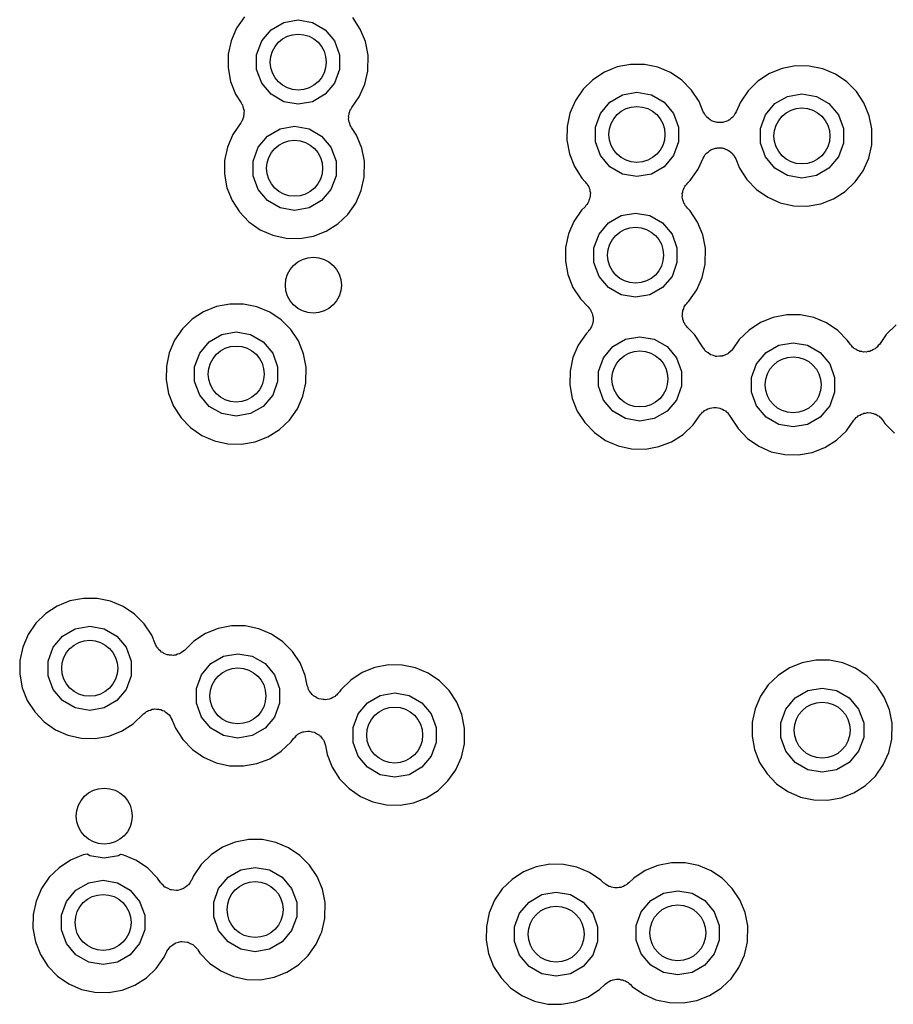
# Model space of a CAD drawing. Extents: x 83.8 to 170.2, y -169.8 to -83.8.
# Tile 14 of 23: x 126 to 132.2, y -112.8 to -105.7. Entities that reach past the tile are written whole.
import ezdxf

# ---------------------------------------------------------------- set-up
doc = ezdxf.new("R2010")
doc.units = 0
doc.header["$MEASUREMENT"] = 0
doc.layers.add('BLACK', color=7, linetype='CONTINUOUS')

msp = doc.modelspace()

# ---------------------------------------------------------------- linework, layer by layer
at = {"layer": 'Black'}
for p, q in [((127.613, -105.705), (127.557, -105.786)), ((127.804, -105.797), (127.895, -105.745)), ((127.895, -105.745), (127.998, -105.727)), ((127.998, -105.727), (128.101, -105.745)), ((128.101, -105.745), (128.191, -105.797)), ((128.441, -105.792), (128.387, -105.71)), ((127.557, -105.786), (127.519, -105.876)), ((127.737, -105.877), (127.804, -105.797)), ((128.191, -105.797), (128.258, -105.877)), ((128.479, -105.882), (128.441, -105.792)), ((127.519, -105.876), (127.498, -105.972)), ((127.701, -105.975), (127.737, -105.877)), ((128.258, -105.877), (128.294, -105.975)), ((128.497, -105.978), (128.479, -105.882)), ((127.498, -105.972), (127.497, -106.07)), ((127.701, -106.08), (127.701, -105.975)), ((128.294, -105.975), (128.294, -106.08)), ((128.496, -106.092), (128.497, -105.978)), ((127.497, -106.07), (127.515, -106.166)), ((127.737, -106.178), (127.701, -106.08)), ((128.294, -106.08), (128.258, -106.178)), ((128.474, -106.186), (128.496, -106.092)), ((130.185, -106.1), (130.103, -106.154)), ((130.276, -106.063), (130.185, -106.1)), ((130.373, -106.045), (130.276, -106.063)), ((130.471, -106.046), (130.373, -106.045)), ((130.567, -106.065), (130.471, -106.046)), ((130.657, -106.103), (130.567, -106.065)), ((131.455, -106.074), (131.364, -106.11)), ((131.551, -106.055), (131.455, -106.074)), ((131.649, -106.056), (131.551, -106.055)), ((131.745, -106.076), (131.649, -106.056)), ((131.836, -106.114), (131.745, -106.076)), ((127.515, -106.166), (127.551, -106.257)), ((130.103, -106.154), (130.033, -106.222)), ((130.739, -106.158), (130.657, -106.103)), ((130.808, -106.228), (130.739, -106.158)), ((131.282, -106.164), (131.212, -106.233)), ((131.364, -106.11), (131.282, -106.164)), ((131.917, -106.169), (131.836, -106.114)), ((131.986, -106.238), (131.917, -106.169)), ((127.804, -106.258), (127.737, -106.178)), ((128.258, -106.178), (128.191, -106.258)), ((128.434, -106.276), (128.474, -106.186)), ((130.033, -106.222), (129.978, -106.303)), ((130.862, -106.309), (130.808, -106.228)), ((131.212, -106.233), (131.157, -106.314)), ((132.04, -106.32), (131.986, -106.238)), ((127.551, -106.257), (127.591, -106.32)), ((127.895, -106.311), (127.804, -106.258)), ((127.998, -106.329), (127.895, -106.311)), ((128.101, -106.311), (127.998, -106.329)), ((128.191, -106.258), (128.101, -106.311)), ((128.38, -106.352), (128.434, -106.276)), ((129.978, -106.303), (129.939, -106.393)), ((130.225, -106.315), (130.315, -106.262)), ((130.315, -106.262), (130.418, -106.244)), ((130.418, -106.244), (130.521, -106.262)), ((130.521, -106.262), (130.612, -106.315)), ((130.892, -106.383), (130.862, -106.309)), ((131.403, -106.325), (131.494, -106.273)), ((131.494, -106.273), (131.597, -106.255)), ((131.597, -106.255), (131.7, -106.273)), ((131.7, -106.273), (131.79, -106.325)), ((127.591, -106.32), (127.594, -106.328)), ((127.594, -106.328), (127.599, -106.334)), ((127.599, -106.334), (127.603, -106.348)), ((127.603, -106.348), (127.608, -106.361)), ((127.608, -106.361), (127.609, -106.369)), ((127.609, -106.369), (127.611, -106.377)), ((127.611, -106.377), (127.61, -106.391)), ((128.362, -106.392), (128.367, -106.381)), ((128.367, -106.381), (128.37, -106.369)), ((128.37, -106.369), (128.376, -106.361)), ((128.376, -106.361), (128.38, -106.352)), ((130.157, -106.395), (130.225, -106.315)), ((130.612, -106.315), (130.679, -106.395)), ((130.901, -106.396), (130.892, -106.383)), ((131.126, -106.384), (131.118, -106.398)), ((131.157, -106.314), (131.126, -106.384)), ((131.336, -106.405), (131.403, -106.325)), ((131.79, -106.325), (131.858, -106.405)), ((132.078, -106.411), (132.04, -106.32)), ((127.593, -106.453), (127.589, -106.461)), ((127.597, -106.447), (127.593, -106.453)), ((127.602, -106.434), (127.597, -106.447)), ((127.607, -106.421), (127.602, -106.434)), ((127.608, -106.413), (127.607, -106.421)), ((127.61, -106.405), (127.608, -106.413)), ((127.61, -106.391), (127.61, -106.405)), ((128.358, -106.411), (128.361, -106.402)), ((128.359, -106.424), (128.358, -106.411)), ((128.358, -106.436), (128.359, -106.424)), ((128.36, -106.446), (128.358, -106.436)), ((128.361, -106.455), (128.36, -106.446)), ((128.361, -106.402), (128.362, -106.392)), ((129.939, -106.393), (129.919, -106.489)), ((130.122, -106.493), (130.157, -106.395)), ((130.679, -106.395), (130.715, -106.493)), ((130.908, -106.41), (130.901, -106.396)), ((130.912, -106.415), (130.908, -106.41)), ((130.916, -106.42), (130.912, -106.415)), ((130.928, -106.43), (130.916, -106.42)), ((130.94, -106.441), (130.928, -106.43)), ((130.946, -106.443), (130.94, -106.441)), ((130.951, -106.447), (130.946, -106.443)), ((130.966, -106.452), (130.951, -106.447)), ((130.981, -106.458), (130.966, -106.452)), ((131.052, -106.452), (131.037, -106.458)), ((131.067, -106.448), (131.052, -106.452)), ((131.072, -106.444), (131.067, -106.448)), ((131.078, -106.442), (131.072, -106.444)), ((131.089, -106.431), (131.078, -106.442)), ((131.102, -106.421), (131.089, -106.431)), ((131.106, -106.416), (131.102, -106.421)), ((131.11, -106.412), (131.106, -106.416)), ((131.118, -106.398), (131.11, -106.412)), ((131.3, -106.503), (131.336, -106.405)), ((131.858, -106.405), (131.893, -106.503)), ((132.097, -106.506), (132.078, -106.411)), ((127.589, -106.461), (127.531, -106.545)), ((127.778, -106.557), (127.869, -106.504)), ((127.869, -106.504), (127.972, -106.486)), ((127.972, -106.486), (128.075, -106.504)), ((128.075, -106.504), (128.165, -106.557)), ((128.366, -106.467), (128.361, -106.455)), ((128.369, -106.479), (128.366, -106.467)), ((128.374, -106.487), (128.369, -106.479)), ((128.378, -106.496), (128.374, -106.487)), ((128.415, -106.551), (128.378, -106.496)), ((129.919, -106.489), (129.918, -106.587)), ((130.122, -106.598), (130.122, -106.493)), ((130.715, -106.493), (130.715, -106.598)), ((130.987, -106.458), (130.981, -106.458)), ((130.993, -106.46), (130.987, -106.458)), ((131.009, -106.46), (130.993, -106.46)), ((131.025, -106.46), (131.009, -106.46)), ((131.031, -106.459), (131.025, -106.46)), ((131.037, -106.458), (131.031, -106.459)), ((131.3, -106.608), (131.3, -106.503)), ((131.893, -106.503), (131.893, -106.608)), ((132.095, -106.62), (132.097, -106.506)), ((127.531, -106.545), (127.493, -106.635)), ((127.711, -106.637), (127.778, -106.557)), ((128.165, -106.557), (128.232, -106.637)), ((128.453, -106.642), (128.415, -106.551)), ((129.918, -106.587), (129.935, -106.684)), ((127.493, -106.635), (127.472, -106.731)), ((127.675, -106.735), (127.711, -106.637)), ((128.232, -106.637), (128.268, -106.735)), ((128.472, -106.737), (128.453, -106.642)), ((130.157, -106.696), (130.122, -106.598)), ((130.715, -106.598), (130.679, -106.696)), ((130.928, -106.669), (130.939, -106.659)), ((130.939, -106.659), (130.945, -106.656)), ((130.945, -106.656), (130.95, -106.653)), ((130.95, -106.653), (130.966, -106.648)), ((130.966, -106.648), (130.98, -106.642)), ((130.98, -106.642), (130.987, -106.642)), ((130.987, -106.642), (130.993, -106.64)), ((130.993, -106.64), (131.009, -106.641)), ((131.009, -106.641), (131.025, -106.641)), ((131.025, -106.641), (131.031, -106.643)), ((131.031, -106.643), (131.037, -106.643)), ((131.037, -106.643), (131.051, -106.65)), ((131.051, -106.65), (131.066, -106.655)), ((131.066, -106.655), (131.071, -106.659)), ((131.071, -106.659), (131.077, -106.661)), ((131.077, -106.661), (131.088, -106.672)), ((131.336, -106.706), (131.3, -106.608)), ((131.893, -106.608), (131.858, -106.706)), ((132.074, -106.714), (132.095, -106.62)), ((127.472, -106.731), (127.471, -106.829)), ((127.675, -106.84), (127.675, -106.735)), ((128.268, -106.735), (128.268, -106.84)), ((129.935, -106.684), (129.971, -106.775)), ((130.225, -106.776), (130.157, -106.696)), ((130.679, -106.696), (130.612, -106.776)), ((130.855, -106.793), (130.89, -106.715)), ((130.89, -106.715), (130.899, -106.702)), ((130.899, -106.702), (130.906, -106.688)), ((130.906, -106.688), (130.911, -106.684)), ((130.911, -106.684), (130.915, -106.678)), ((130.915, -106.678), (130.928, -106.669)), ((131.088, -106.672), (131.101, -106.682)), ((131.101, -106.682), (131.104, -106.688)), ((131.104, -106.688), (131.109, -106.692)), ((131.109, -106.692), (131.116, -106.706)), ((131.116, -106.706), (131.124, -106.72)), ((131.124, -106.72), (131.15, -106.785)), ((131.403, -106.786), (131.336, -106.706)), ((131.858, -106.706), (131.79, -106.786)), ((132.034, -106.804), (132.074, -106.714)), ((128.47, -106.851), (128.472, -106.737)), ((129.971, -106.775), (130.025, -106.857)), ((130.315, -106.828), (130.225, -106.776)), ((130.612, -106.776), (130.521, -106.828)), ((130.799, -106.874), (130.855, -106.793)), ((131.15, -106.785), (131.203, -106.868)), ((131.494, -106.839), (131.403, -106.786)), ((131.79, -106.786), (131.7, -106.839)), ((131.977, -106.884), (132.034, -106.804)), ((127.471, -106.829), (127.489, -106.926)), ((127.711, -106.938), (127.675, -106.84)), ((128.268, -106.84), (128.232, -106.938)), ((128.448, -106.946), (128.47, -106.851)), ((130.025, -106.857), (130.049, -106.883)), ((130.418, -106.846), (130.315, -106.828)), ((130.521, -106.828), (130.418, -106.846)), ((130.781, -106.89), (130.799, -106.874)), ((131.203, -106.868), (131.271, -106.938)), ((131.597, -106.857), (131.494, -106.839)), ((131.7, -106.839), (131.597, -106.857)), ((127.489, -106.926), (127.525, -107.017)), ((127.778, -107.018), (127.711, -106.938)), ((128.232, -106.938), (128.165, -107.018)), ((128.409, -107.035), (128.448, -106.946)), ((130.049, -106.883), (130.055, -106.892)), ((130.055, -106.892), (130.063, -106.899)), ((130.063, -106.899), (130.067, -106.91)), ((130.067, -106.91), (130.074, -106.919)), ((130.074, -106.919), (130.076, -106.93)), ((130.076, -106.93), (130.081, -106.939)), ((130.081, -106.939), (130.082, -106.951)), ((130.746, -106.949), (130.751, -106.938)), ((130.751, -106.938), (130.755, -106.926)), ((130.755, -106.926), (130.761, -106.918)), ((130.761, -106.918), (130.765, -106.909)), ((130.765, -106.909), (130.774, -106.9)), ((130.774, -106.9), (130.781, -106.89)), ((131.271, -106.938), (131.352, -106.994)), ((131.906, -106.952), (131.977, -106.884)), ((127.525, -107.017), (127.578, -107.099)), ((130.075, -107.016), (130.072, -107.026)), ((130.08, -107.006), (130.075, -107.016)), ((130.081, -106.995), (130.08, -107.006)), ((130.084, -106.983), (130.081, -106.995)), ((130.082, -106.951), (130.085, -106.962)), ((130.085, -106.962), (130.083, -106.973)), ((130.083, -106.973), (130.084, -106.983)), ((130.742, -106.968), (130.745, -106.959)), ((130.743, -106.981), (130.742, -106.968)), ((130.742, -106.993), (130.743, -106.981)), ((130.744, -107.002), (130.742, -106.993)), ((130.745, -107.012), (130.744, -107.002)), ((130.745, -106.959), (130.746, -106.949)), ((130.75, -107.024), (130.745, -107.012)), ((131.352, -106.994), (131.442, -107.034)), ((131.732, -107.04), (131.823, -107.004)), ((131.823, -107.004), (131.906, -106.952)), ((127.869, -107.07), (127.778, -107.018)), ((127.972, -107.088), (127.869, -107.07)), ((128.075, -107.07), (127.972, -107.088)), ((128.165, -107.018), (128.075, -107.07)), ((128.352, -107.116), (128.409, -107.035)), ((130.023, -107.085), (129.967, -107.166)), ((130.047, -107.062), (130.023, -107.085)), ((130.053, -107.053), (130.047, -107.062)), ((130.061, -107.046), (130.053, -107.053)), ((130.066, -107.035), (130.061, -107.046)), ((130.072, -107.026), (130.066, -107.035)), ((130.753, -107.036), (130.75, -107.024)), ((130.759, -107.044), (130.753, -107.036)), ((130.763, -107.053), (130.759, -107.044)), ((130.771, -107.062), (130.763, -107.053)), ((130.778, -107.072), (130.771, -107.062)), ((130.797, -107.091), (130.778, -107.072)), ((131.442, -107.034), (131.537, -107.055)), ((131.537, -107.055), (131.635, -107.057)), ((131.635, -107.057), (131.732, -107.04)), ((127.578, -107.099), (127.646, -107.17)), ((128.281, -107.183), (128.352, -107.116)), ((130.214, -107.177), (130.305, -107.125)), ((130.305, -107.125), (130.408, -107.107)), ((130.408, -107.107), (130.511, -107.125)), ((130.511, -107.125), (130.601, -107.177)), ((130.851, -107.172), (130.797, -107.091)), ((127.646, -107.17), (127.727, -107.226)), ((127.727, -107.226), (127.816, -107.265)), ((128.198, -107.236), (128.281, -107.183)), ((129.967, -107.166), (129.929, -107.256)), ((130.147, -107.258), (130.214, -107.177)), ((130.601, -107.177), (130.669, -107.258)), ((130.889, -107.263), (130.851, -107.172)), ((127.816, -107.265), (127.912, -107.286)), ((127.912, -107.286), (128.01, -107.288)), ((128.01, -107.288), (128.107, -107.271)), ((128.107, -107.271), (128.198, -107.236)), ((129.929, -107.256), (129.908, -107.352)), ((130.111, -107.356), (130.147, -107.258)), ((130.669, -107.258), (130.704, -107.356)), ((130.908, -107.358), (130.889, -107.263)), ((129.908, -107.352), (129.907, -107.45)), ((130.111, -107.46), (130.111, -107.356)), ((130.704, -107.356), (130.704, -107.46)), ((130.906, -107.472), (130.908, -107.358)), ((129.907, -107.45), (129.925, -107.547)), ((130.147, -107.559), (130.111, -107.46)), ((130.704, -107.46), (130.669, -107.559)), ((130.884, -107.567), (130.906, -107.472)), ((129.925, -107.547), (129.961, -107.638)), ((130.214, -107.639), (130.147, -107.559)), ((130.669, -107.559), (130.601, -107.639)), ((130.845, -107.656), (130.884, -107.567)), ((129.961, -107.638), (130.014, -107.72)), ((130.305, -107.691), (130.214, -107.639)), ((130.601, -107.639), (130.511, -107.691)), ((130.014, -107.72), (130.07, -107.778)), ((130.408, -107.709), (130.305, -107.691)), ((130.511, -107.691), (130.408, -107.709)), ((130.788, -107.736), (130.845, -107.656)), ((127.413, -107.775), (127.322, -107.812)), ((127.509, -107.757), (127.413, -107.775)), ((127.607, -107.758), (127.509, -107.757)), ((127.703, -107.777), (127.607, -107.758)), ((127.794, -107.815), (127.703, -107.777)), ((130.07, -107.778), (130.076, -107.787)), ((130.076, -107.787), (130.083, -107.794)), ((130.746, -107.802), (130.752, -107.79)), ((130.752, -107.79), (130.755, -107.778)), ((130.755, -107.778), (130.761, -107.77)), ((130.761, -107.77), (130.765, -107.762)), ((130.765, -107.762), (130.774, -107.753)), ((130.774, -107.753), (130.781, -107.743)), ((130.781, -107.743), (130.788, -107.736)), ((127.322, -107.812), (127.24, -107.866)), ((127.875, -107.87), (127.794, -107.815)), ((130.083, -107.794), (130.088, -107.805)), ((130.088, -107.805), (130.094, -107.814)), ((130.094, -107.814), (130.097, -107.825)), ((130.097, -107.825), (130.101, -107.834)), ((130.101, -107.834), (130.102, -107.846)), ((130.102, -107.846), (130.105, -107.857)), ((130.105, -107.857), (130.104, -107.868)), ((130.742, -107.845), (130.743, -107.833)), ((130.745, -107.855), (130.742, -107.845)), ((130.743, -107.821), (130.745, -107.811)), ((130.743, -107.833), (130.743, -107.821)), ((130.745, -107.811), (130.746, -107.802)), ((130.745, -107.865), (130.745, -107.855)), ((131.392, -107.852), (131.301, -107.889)), ((131.488, -107.834), (131.392, -107.852)), ((131.586, -107.835), (131.488, -107.834)), ((131.682, -107.854), (131.586, -107.835)), ((131.773, -107.892), (131.682, -107.854)), ((127.24, -107.866), (127.17, -107.934)), ((127.944, -107.94), (127.875, -107.87)), ((130.086, -107.93), (130.081, -107.941)), ((130.093, -107.921), (130.086, -107.93)), ((130.096, -107.911), (130.093, -107.921)), ((130.1, -107.901), (130.096, -107.911)), ((130.102, -107.89), (130.1, -107.901)), ((130.105, -107.878), (130.102, -107.89)), ((130.104, -107.868), (130.105, -107.878)), ((130.75, -107.876), (130.745, -107.865)), ((130.754, -107.888), (130.75, -107.876)), ((130.759, -107.896), (130.754, -107.888)), ((130.763, -107.905), (130.759, -107.896)), ((130.772, -107.914), (130.763, -107.905)), ((130.779, -107.924), (130.772, -107.914)), ((130.829, -107.975), (130.779, -107.924)), ((131.301, -107.889), (131.219, -107.943)), ((131.854, -107.947), (131.773, -107.892)), ((132.269, -107.906), (132.199, -107.975)), ((127.17, -107.934), (127.115, -108.015)), ((127.361, -108.027), (127.452, -107.974)), ((127.452, -107.974), (127.555, -107.956)), ((127.555, -107.956), (127.658, -107.974)), ((127.658, -107.974), (127.748, -108.027)), ((127.999, -108.021), (127.944, -107.94)), ((130.054, -107.969), (129.999, -108.05)), ((130.067, -107.957), (130.054, -107.969)), ((130.073, -107.948), (130.067, -107.957)), ((130.081, -107.941), (130.073, -107.948)), ((130.336, -108.009), (130.439, -107.991)), ((130.439, -107.991), (130.542, -108.009)), ((130.884, -108.058), (130.829, -107.975)), ((131.219, -107.943), (131.149, -108.011)), ((131.923, -108.017), (131.854, -107.947)), ((132.199, -107.975), (132.151, -108.045)), ((127.115, -108.015), (127.076, -108.105)), ((127.294, -108.107), (127.361, -108.027)), ((127.748, -108.027), (127.816, -108.107)), ((128.036, -108.112), (127.999, -108.021)), ((129.999, -108.05), (129.96, -108.14)), ((130.179, -108.142), (130.246, -108.061)), ((130.246, -108.061), (130.336, -108.009)), ((130.542, -108.009), (130.633, -108.061)), ((130.633, -108.061), (130.7, -108.142)), ((130.885, -108.06), (130.884, -108.058)), ((130.895, -108.075), (130.885, -108.06)), ((131.149, -108.011), (131.104, -108.077)), ((131.34, -108.103), (131.431, -108.051)), ((131.431, -108.051), (131.534, -108.033)), ((131.534, -108.033), (131.637, -108.051)), ((131.637, -108.051), (131.727, -108.103)), ((131.941, -108.043), (131.923, -108.017)), ((131.95, -108.053), (131.941, -108.043)), ((131.958, -108.064), (131.95, -108.053)), ((131.965, -108.069), (131.958, -108.064)), ((131.971, -108.075), (131.965, -108.069)), ((132.127, -108.07), (132.121, -108.076)), ((132.134, -108.065), (132.127, -108.07)), ((132.142, -108.054), (132.134, -108.065)), ((132.151, -108.045), (132.142, -108.054)), ((127.076, -108.105), (127.056, -108.201)), ((127.258, -108.205), (127.294, -108.107)), ((127.816, -108.107), (127.851, -108.205)), ((128.055, -108.207), (128.036, -108.112)), ((129.96, -108.14), (129.94, -108.236)), ((130.143, -108.24), (130.179, -108.142)), ((130.7, -108.142), (130.736, -108.24)), ((130.905, -108.091), (130.895, -108.075)), ((130.908, -108.093), (130.905, -108.091)), ((130.91, -108.096), (130.908, -108.093)), ((130.926, -108.106), (130.91, -108.096)), ((130.94, -108.118), (130.926, -108.106)), ((130.944, -108.119), (130.94, -108.118)), ((130.947, -108.121), (130.944, -108.119)), ((130.965, -108.125), (130.947, -108.121)), ((130.982, -108.131), (130.965, -108.125)), ((130.986, -108.131), (130.982, -108.131)), ((130.989, -108.132), (130.986, -108.131)), ((131.008, -108.13), (130.989, -108.132)), ((131.026, -108.129), (131.008, -108.13)), ((131.03, -108.128), (131.026, -108.129)), ((131.033, -108.127), (131.03, -108.128)), ((131.05, -108.119), (131.033, -108.127)), ((131.067, -108.112), (131.05, -108.119)), ((131.07, -108.11), (131.067, -108.112)), ((131.073, -108.108), (131.07, -108.11)), ((131.086, -108.095), (131.073, -108.108)), ((131.1, -108.083), (131.086, -108.095)), ((131.101, -108.079), (131.1, -108.083)), ((131.104, -108.077), (131.101, -108.079)), ((131.273, -108.184), (131.34, -108.103)), ((131.727, -108.103), (131.795, -108.184)), ((131.983, -108.081), (131.971, -108.075)), ((131.994, -108.089), (131.983, -108.081)), ((132.003, -108.091), (131.994, -108.089)), ((132.011, -108.095), (132.003, -108.091)), ((132.024, -108.096), (132.011, -108.095)), ((132.037, -108.1), (132.024, -108.096)), ((132.046, -108.099), (132.037, -108.1)), ((132.055, -108.1), (132.046, -108.099)), ((132.067, -108.097), (132.055, -108.1)), ((132.081, -108.095), (132.067, -108.097)), ((132.089, -108.091), (132.081, -108.095)), ((132.097, -108.089), (132.089, -108.091)), ((132.109, -108.082), (132.097, -108.089)), ((132.121, -108.076), (132.109, -108.082)), ((127.056, -108.201), (127.054, -108.299)), ((127.258, -108.31), (127.258, -108.205)), ((127.851, -108.205), (127.851, -108.31)), ((128.053, -108.321), (128.055, -108.207)), ((131.237, -108.282), (131.273, -108.184)), ((131.795, -108.184), (131.83, -108.282)), ((129.94, -108.236), (129.939, -108.334)), ((130.143, -108.344), (130.143, -108.24)), ((130.736, -108.24), (130.736, -108.344)), ((131.237, -108.386), (131.237, -108.282)), ((131.83, -108.282), (131.83, -108.386)), ((127.054, -108.299), (127.072, -108.396)), ((127.294, -108.408), (127.258, -108.31)), ((127.851, -108.31), (127.816, -108.408)), ((128.032, -108.416), (128.053, -108.321)), ((129.939, -108.334), (129.956, -108.431)), ((130.179, -108.443), (130.143, -108.344)), ((130.736, -108.344), (130.7, -108.443)), ((127.072, -108.396), (127.108, -108.487)), ((127.361, -108.488), (127.294, -108.408)), ((127.816, -108.408), (127.748, -108.488)), ((127.992, -108.505), (128.032, -108.416)), ((131.273, -108.485), (131.237, -108.386)), ((131.83, -108.386), (131.795, -108.485)), ((127.108, -108.487), (127.161, -108.569)), ((127.452, -108.54), (127.361, -108.488)), ((127.748, -108.488), (127.658, -108.54)), ((129.956, -108.431), (129.992, -108.522)), ((130.246, -108.523), (130.179, -108.443)), ((130.7, -108.443), (130.633, -108.523)), ((131.34, -108.565), (131.273, -108.485)), ((131.795, -108.485), (131.727, -108.565)), ((127.555, -108.558), (127.452, -108.54)), ((127.658, -108.54), (127.555, -108.558)), ((127.935, -108.586), (127.992, -108.505)), ((129.992, -108.522), (130.046, -108.604)), ((130.336, -108.575), (130.246, -108.523)), ((130.633, -108.523), (130.542, -108.575)), ((130.82, -108.62), (130.87, -108.549)), ((130.87, -108.549), (130.879, -108.54)), ((130.879, -108.54), (130.887, -108.529)), ((130.887, -108.529), (130.895, -108.524)), ((130.895, -108.524), (130.901, -108.518)), ((130.901, -108.518), (130.913, -108.513)), ((130.913, -108.513), (130.924, -108.505)), ((130.924, -108.505), (130.933, -108.503)), ((130.933, -108.503), (130.941, -108.5)), ((130.941, -108.5), (130.954, -108.499)), ((130.954, -108.499), (130.967, -108.496)), ((130.967, -108.496), (130.976, -108.497)), ((130.976, -108.497), (130.985, -108.496)), ((130.985, -108.496), (130.998, -108.499)), ((130.998, -108.499), (131.011, -108.501)), ((131.011, -108.501), (131.019, -108.505)), ((131.019, -108.505), (131.028, -108.508)), ((131.028, -108.508), (131.039, -108.515)), ((131.039, -108.515), (131.05, -108.521)), ((131.05, -108.521), (131.056, -108.528)), ((131.056, -108.528), (131.064, -108.533)), ((131.064, -108.533), (131.071, -108.544)), ((131.071, -108.544), (131.08, -108.554)), ((131.08, -108.554), (131.14, -108.646)), ((131.431, -108.617), (131.34, -108.565)), ((131.727, -108.565), (131.637, -108.617)), ((131.985, -108.567), (131.993, -108.562)), ((131.993, -108.562), (131.999, -108.556)), ((131.999, -108.556), (132.011, -108.55)), ((132.011, -108.55), (132.022, -108.543)), ((132.022, -108.543), (132.031, -108.541)), ((132.031, -108.541), (132.039, -108.537)), ((132.039, -108.537), (132.052, -108.536)), ((132.052, -108.536), (132.065, -108.533)), ((132.065, -108.533), (132.074, -108.534)), ((132.074, -108.534), (132.083, -108.533)), ((132.083, -108.533), (132.096, -108.537)), ((132.096, -108.537), (132.109, -108.538)), ((132.109, -108.538), (132.117, -108.543)), ((132.117, -108.543), (132.125, -108.545)), ((132.125, -108.545), (132.136, -108.553)), ((132.136, -108.553), (132.148, -108.559)), ((132.148, -108.559), (132.154, -108.565)), ((132.154, -108.565), (132.161, -108.57)), ((127.161, -108.569), (127.229, -108.64)), ((127.864, -108.653), (127.935, -108.586)), ((130.046, -108.604), (130.114, -108.675)), ((130.439, -108.593), (130.336, -108.575)), ((130.542, -108.575), (130.439, -108.593)), ((130.749, -108.688), (130.82, -108.62)), ((131.534, -108.635), (131.431, -108.617)), ((131.637, -108.617), (131.534, -108.635)), ((131.914, -108.662), (131.968, -108.587)), ((131.968, -108.587), (131.977, -108.577)), ((131.977, -108.577), (131.985, -108.567)), ((132.161, -108.57), (132.169, -108.581)), ((132.169, -108.581), (132.178, -108.591)), ((132.178, -108.591), (132.19, -108.61)), ((132.19, -108.61), (132.258, -108.68)), ((127.229, -108.64), (127.31, -108.696)), ((127.31, -108.696), (127.4, -108.735)), ((127.69, -108.741), (127.781, -108.706)), ((127.781, -108.706), (127.864, -108.653)), ((130.114, -108.675), (130.194, -108.731)), ((130.666, -108.741), (130.749, -108.688)), ((131.14, -108.646), (131.208, -108.717)), ((131.843, -108.73), (131.914, -108.662)), ((127.4, -108.735), (127.495, -108.756)), ((127.495, -108.756), (127.593, -108.758)), ((127.593, -108.758), (127.69, -108.741)), ((130.194, -108.731), (130.284, -108.77)), ((130.284, -108.77), (130.38, -108.791)), ((130.478, -108.793), (130.574, -108.776)), ((130.574, -108.776), (130.666, -108.741)), ((131.208, -108.717), (131.289, -108.773)), ((131.289, -108.773), (131.378, -108.812)), ((131.76, -108.783), (131.843, -108.73)), ((130.38, -108.791), (130.478, -108.793)), ((131.378, -108.812), (131.474, -108.833)), ((131.474, -108.833), (131.572, -108.835)), ((131.572, -108.835), (131.669, -108.818)), ((131.669, -108.818), (131.76, -108.783)), ((126.367, -109.878), (126.276, -109.915)), ((126.463, -109.86), (126.367, -109.878)), ((126.561, -109.861), (126.463, -109.86)), ((126.657, -109.88), (126.561, -109.861)), ((126.747, -109.918), (126.657, -109.88)), ((126.194, -109.969), (126.124, -110.037)), ((126.276, -109.915), (126.194, -109.969)), ((126.829, -109.973), (126.747, -109.918)), ((126.124, -110.037), (126.068, -110.118)), ((126.898, -110.043), (126.829, -109.973)), ((126.952, -110.124), (126.898, -110.043)), ((126.315, -110.13), (126.405, -110.077)), ((126.405, -110.077), (126.508, -110.059)), ((126.508, -110.059), (126.611, -110.077)), ((126.611, -110.077), (126.702, -110.13)), ((127.335, -110.112), (127.253, -110.166)), ((127.426, -110.075), (127.335, -110.112)), ((127.522, -110.057), (127.426, -110.075)), ((127.62, -110.057), (127.522, -110.057)), ((127.716, -110.077), (127.62, -110.057)), ((127.806, -110.115), (127.716, -110.077)), ((126.068, -110.118), (126.03, -110.208)), ((126.248, -110.21), (126.315, -110.13)), ((126.702, -110.13), (126.769, -110.21)), ((126.979, -110.189), (126.952, -110.124)), ((127.253, -110.166), (127.185, -110.232)), ((127.888, -110.17), (127.806, -110.115)), ((127.957, -110.24), (127.888, -110.17)), ((126.03, -110.208), (126.009, -110.304)), ((126.212, -110.308), (126.248, -110.21)), ((126.769, -110.21), (126.805, -110.308)), ((126.986, -110.201), (126.979, -110.189)), ((126.991, -110.213), (126.986, -110.201)), ((126.998, -110.219), (126.991, -110.213)), ((127.002, -110.227), (126.998, -110.219)), ((127.013, -110.235), (127.002, -110.227)), ((127.022, -110.244), (127.013, -110.235)), ((127.03, -110.248), (127.022, -110.244)), ((127.037, -110.254), (127.03, -110.248)), ((127.05, -110.258), (127.037, -110.254)), ((127.156, -110.252), (127.149, -110.257)), ((127.164, -110.248), (127.156, -110.252)), ((127.174, -110.239), (127.164, -110.248)), ((127.185, -110.232), (127.174, -110.239)), ((128.011, -110.321), (127.957, -110.24)), ((126.009, -110.304), (126.008, -110.402)), ((126.212, -110.413), (126.212, -110.308)), ((126.805, -110.308), (126.805, -110.413)), ((127.062, -110.263), (127.05, -110.258)), ((127.071, -110.264), (127.062, -110.263)), ((127.079, -110.267), (127.071, -110.264)), ((127.093, -110.266), (127.079, -110.267)), ((127.106, -110.268), (127.093, -110.266)), ((127.115, -110.265), (127.106, -110.268)), ((127.123, -110.265), (127.115, -110.265)), ((127.136, -110.26), (127.123, -110.265)), ((127.149, -110.257), (127.136, -110.26)), ((127.374, -110.326), (127.464, -110.274)), ((127.464, -110.274), (127.567, -110.256)), ((127.567, -110.256), (127.67, -110.274)), ((127.67, -110.274), (127.761, -110.326)), ((128.048, -110.412), (128.011, -110.321)), ((131.599, -110.32), (131.509, -110.357)), ((131.696, -110.302), (131.599, -110.32)), ((131.794, -110.302), (131.696, -110.302)), ((131.89, -110.322), (131.794, -110.302)), ((131.98, -110.36), (131.89, -110.322)), ((127.307, -110.407), (127.374, -110.326)), ((127.761, -110.326), (127.828, -110.407)), ((128.455, -110.391), (128.373, -110.445)), ((128.545, -110.355), (128.455, -110.391)), ((128.642, -110.336), (128.545, -110.355)), ((128.74, -110.337), (128.642, -110.336)), ((128.836, -110.357), (128.74, -110.337)), ((128.926, -110.395), (128.836, -110.357)), ((131.509, -110.357), (131.426, -110.411)), ((132.062, -110.415), (131.98, -110.36)), ((126.008, -110.402), (126.025, -110.499)), ((126.248, -110.511), (126.212, -110.413)), ((126.805, -110.413), (126.769, -110.511)), ((127.271, -110.505), (127.307, -110.407)), ((127.828, -110.407), (127.864, -110.505)), ((128.062, -110.482), (128.048, -110.412)), ((128.373, -110.445), (128.302, -110.514)), ((129.008, -110.45), (128.926, -110.395)), ((129.077, -110.519), (129.008, -110.45)), ((131.426, -110.411), (131.356, -110.479)), ((132.131, -110.485), (132.062, -110.415)), ((126.025, -110.499), (126.062, -110.59)), ((126.315, -110.591), (126.248, -110.511)), ((126.769, -110.511), (126.702, -110.591)), ((127.271, -110.609), (127.271, -110.505)), ((127.864, -110.505), (127.864, -110.609)), ((128.068, -110.497), (128.062, -110.482)), ((128.072, -110.513), (128.068, -110.497)), ((128.076, -110.518), (128.072, -110.513)), ((128.078, -110.523), (128.076, -110.518)), ((128.089, -110.535), (128.078, -110.523)), ((128.098, -110.548), (128.089, -110.535)), ((128.292, -110.529), (128.281, -110.541)), ((128.302, -110.514), (128.292, -110.529)), ((128.584, -110.554), (128.687, -110.535)), ((128.687, -110.535), (128.79, -110.554)), ((129.131, -110.601), (129.077, -110.519)), ((131.356, -110.479), (131.301, -110.56)), ((131.548, -110.571), (131.638, -110.519)), ((131.638, -110.519), (131.741, -110.501)), ((131.741, -110.501), (131.844, -110.519)), ((131.844, -110.519), (131.935, -110.571)), ((132.185, -110.566), (132.131, -110.485)), ((126.062, -110.59), (126.115, -110.672)), ((126.405, -110.643), (126.315, -110.591)), ((126.702, -110.591), (126.611, -110.643)), ((128.103, -110.552), (128.098, -110.548)), ((128.107, -110.557), (128.103, -110.552)), ((128.121, -110.564), (128.107, -110.557)), ((128.134, -110.573), (128.121, -110.564)), ((128.141, -110.575), (128.134, -110.573)), ((128.146, -110.578), (128.141, -110.575)), ((128.162, -110.58), (128.146, -110.578)), ((128.177, -110.584), (128.162, -110.58)), ((128.183, -110.584), (128.177, -110.584)), ((128.19, -110.585), (128.183, -110.584)), ((128.205, -110.582), (128.19, -110.585)), ((128.221, -110.58), (128.205, -110.582)), ((128.227, -110.577), (128.221, -110.58)), ((128.233, -110.576), (128.227, -110.577)), ((128.246, -110.568), (128.233, -110.576)), ((128.261, -110.561), (128.246, -110.568)), ((128.265, -110.556), (128.261, -110.561)), ((128.271, -110.553), (128.265, -110.556)), ((128.281, -110.541), (128.271, -110.553)), ((128.494, -110.606), (128.584, -110.554)), ((128.79, -110.554), (128.881, -110.606)), ((129.168, -110.691), (129.131, -110.601)), ((131.301, -110.56), (131.262, -110.65)), ((131.481, -110.652), (131.548, -110.571)), ((131.935, -110.571), (132.002, -110.652)), ((132.222, -110.657), (132.185, -110.566)), ((126.115, -110.672), (126.183, -110.743)), ((126.508, -110.662), (126.405, -110.643)), ((126.611, -110.643), (126.508, -110.662)), ((126.904, -110.678), (126.914, -110.669)), ((126.914, -110.669), (126.922, -110.666)), ((126.922, -110.666), (126.929, -110.661)), ((126.929, -110.661), (126.942, -110.658)), ((126.942, -110.658), (126.955, -110.653)), ((126.955, -110.653), (126.963, -110.652)), ((126.963, -110.652), (126.972, -110.65)), ((126.972, -110.65), (126.985, -110.652)), ((126.985, -110.652), (126.999, -110.651)), ((126.999, -110.651), (127.007, -110.654)), ((127.007, -110.654), (127.016, -110.655)), ((127.016, -110.655), (127.028, -110.661)), ((127.028, -110.661), (127.041, -110.665)), ((127.041, -110.665), (127.047, -110.671)), ((127.047, -110.671), (127.055, -110.675)), ((127.055, -110.675), (127.065, -110.684)), ((127.307, -110.708), (127.271, -110.609)), ((127.864, -110.609), (127.828, -110.708)), ((128.427, -110.686), (128.494, -110.606)), ((128.881, -110.606), (128.948, -110.686)), ((131.262, -110.65), (131.242, -110.746)), ((131.445, -110.75), (131.481, -110.652)), ((132.002, -110.652), (132.038, -110.75)), ((132.241, -110.752), (132.222, -110.657)), ((126.183, -110.743), (126.263, -110.799)), ((126.818, -110.756), (126.893, -110.685)), ((126.893, -110.685), (126.904, -110.678)), ((127.065, -110.684), (127.075, -110.693)), ((127.075, -110.693), (127.08, -110.7)), ((127.08, -110.7), (127.086, -110.707)), ((127.086, -110.707), (127.091, -110.719)), ((127.091, -110.719), (127.098, -110.73)), ((127.098, -110.73), (127.121, -110.787)), ((127.374, -110.788), (127.307, -110.708)), ((127.828, -110.708), (127.761, -110.788)), ((128.391, -110.784), (128.427, -110.686)), ((128.948, -110.686), (128.984, -110.784)), ((129.187, -110.787), (129.168, -110.691)), ((131.242, -110.746), (131.241, -110.844)), ((126.263, -110.799), (126.353, -110.838)), ((126.644, -110.844), (126.735, -110.809)), ((126.735, -110.809), (126.818, -110.756)), ((127.121, -110.787), (127.174, -110.869)), ((127.464, -110.84), (127.374, -110.788)), ((127.761, -110.788), (127.67, -110.84)), ((128.01, -110.824), (128.024, -110.816)), ((128.024, -110.816), (128.03, -110.815)), ((128.03, -110.815), (128.036, -110.813)), ((128.036, -110.813), (128.051, -110.811)), ((128.051, -110.811), (128.067, -110.808)), ((128.067, -110.808), (128.073, -110.809)), ((128.073, -110.809), (128.079, -110.809)), ((128.079, -110.809), (128.095, -110.813)), ((128.095, -110.813), (128.111, -110.816)), ((128.111, -110.816), (128.116, -110.819)), ((128.391, -110.889), (128.391, -110.784)), ((128.984, -110.784), (128.984, -110.889)), ((129.186, -110.853), (129.187, -110.787)), ((131.445, -110.854), (131.445, -110.75)), ((132.038, -110.75), (132.038, -110.854)), ((132.24, -110.866), (132.241, -110.759)), ((132.241, -110.759), (132.241, -110.752)), ((132.241, -110.759), (132.241, -110.759)), ((126.353, -110.838), (126.449, -110.859)), ((126.449, -110.859), (126.547, -110.861)), ((126.547, -110.861), (126.644, -110.844)), ((127.174, -110.869), (127.242, -110.94)), ((127.567, -110.858), (127.464, -110.84)), ((127.67, -110.84), (127.567, -110.858)), ((127.877, -110.953), (127.948, -110.885)), ((127.948, -110.885), (127.964, -110.862)), ((127.964, -110.862), (127.976, -110.851)), ((127.976, -110.851), (127.986, -110.839)), ((127.986, -110.839), (127.991, -110.836)), ((127.991, -110.836), (127.995, -110.831)), ((127.995, -110.831), (128.01, -110.824)), ((128.116, -110.819), (128.122, -110.82)), ((128.122, -110.82), (128.135, -110.83)), ((128.135, -110.83), (128.149, -110.838)), ((128.149, -110.838), (128.153, -110.842)), ((128.153, -110.842), (128.158, -110.846)), ((128.158, -110.846), (128.167, -110.859)), ((128.167, -110.859), (128.178, -110.871)), ((128.178, -110.871), (128.18, -110.877)), ((128.18, -110.877), (128.183, -110.882)), ((128.183, -110.882), (128.187, -110.898)), ((129.186, -110.9), (129.186, -110.853)), ((129.186, -110.853), (129.186, -110.853)), ((131.241, -110.844), (131.258, -110.941)), ((131.481, -110.953), (131.445, -110.854)), ((132.038, -110.854), (132.002, -110.953)), ((132.218, -110.961), (132.24, -110.866)), ((127.242, -110.94), (127.322, -110.996)), ((127.794, -111.006), (127.877, -110.953)), ((128.187, -110.898), (128.193, -110.912)), ((128.193, -110.912), (128.204, -110.975)), ((128.427, -110.987), (128.391, -110.889)), ((128.984, -110.889), (128.948, -110.987)), ((129.164, -110.995), (129.186, -110.9)), ((131.258, -110.941), (131.294, -111.032)), ((131.548, -111.033), (131.481, -110.953)), ((132.002, -110.953), (131.935, -111.033)), ((127.322, -110.996), (127.412, -111.035)), ((127.703, -111.041), (127.794, -111.006)), ((128.204, -110.975), (128.24, -111.066)), ((128.494, -111.067), (128.427, -110.987)), ((128.948, -110.987), (128.881, -111.067)), ((129.124, -111.085), (129.164, -110.995)), ((132.178, -111.05), (132.218, -110.961)), ((127.412, -111.035), (127.508, -111.056)), ((127.508, -111.056), (127.606, -111.058)), ((127.606, -111.058), (127.703, -111.041)), ((128.24, -111.066), (128.294, -111.149)), ((128.584, -111.12), (128.494, -111.067)), ((128.881, -111.067), (128.79, -111.12)), ((129.068, -111.165), (129.124, -111.085)), ((131.294, -111.032), (131.348, -111.114)), ((131.638, -111.085), (131.548, -111.033)), ((131.741, -111.103), (131.638, -111.085)), ((131.844, -111.085), (131.741, -111.103)), ((131.935, -111.033), (131.844, -111.085)), ((132.122, -111.13), (132.178, -111.05)), ((128.294, -111.149), (128.362, -111.219)), ((128.687, -111.138), (128.584, -111.12)), ((128.79, -111.12), (128.687, -111.138)), ((128.997, -111.233), (129.068, -111.165)), ((131.348, -111.114), (131.416, -111.185)), ((132.051, -111.198), (132.122, -111.13)), ((128.362, -111.219), (128.442, -111.275)), ((128.914, -111.285), (128.997, -111.233)), ((131.416, -111.185), (131.496, -111.241)), ((131.968, -111.251), (132.051, -111.198)), ((128.442, -111.275), (128.532, -111.314)), ((128.822, -111.321), (128.914, -111.285)), ((131.496, -111.241), (131.586, -111.28)), ((131.586, -111.28), (131.682, -111.301)), ((131.682, -111.301), (131.78, -111.303)), ((131.78, -111.303), (131.876, -111.286)), ((131.876, -111.286), (131.968, -111.251)), ((128.532, -111.314), (128.628, -111.336)), ((128.628, -111.336), (128.726, -111.338)), ((128.726, -111.338), (128.822, -111.321)), ((127.645, -111.584), (127.548, -111.602)), ((127.743, -111.584), (127.645, -111.584)), ((127.839, -111.604), (127.743, -111.584)), ((127.457, -111.639), (127.375, -111.692)), ((127.548, -111.602), (127.457, -111.639)), ((127.929, -111.642), (127.839, -111.604)), ((128.01, -111.697), (127.929, -111.642)), ((126.371, -111.731), (126.289, -111.785)), ((126.462, -111.694), (126.371, -111.731)), ((126.491, -111.689), (126.462, -111.694)), ((126.509, -111.699), (126.491, -111.689)), ((126.612, -111.717), (126.509, -111.699)), ((126.715, -111.699), (126.612, -111.717)), ((126.728, -111.691), (126.715, -111.699)), ((126.753, -111.696), (126.728, -111.691)), ((126.843, -111.734), (126.753, -111.696)), ((127.375, -111.692), (127.305, -111.761)), ((128.079, -111.766), (128.01, -111.697)), ((126.289, -111.785), (126.219, -111.853)), ((126.924, -111.789), (126.843, -111.734)), ((126.993, -111.859), (126.924, -111.789)), ((127.305, -111.761), (127.25, -111.842)), ((127.497, -111.853), (127.587, -111.801)), ((127.587, -111.801), (127.69, -111.783)), ((127.69, -111.783), (127.793, -111.801)), ((127.793, -111.801), (127.884, -111.853)), ((128.134, -111.848), (128.079, -111.766)), ((129.699, -111.778), (129.608, -111.815)), ((129.795, -111.76), (129.699, -111.778)), ((129.893, -111.761), (129.795, -111.76)), ((129.989, -111.78), (129.893, -111.761)), ((130.08, -111.818), (129.989, -111.78)), ((130.568, -111.768), (130.477, -111.805)), ((130.664, -111.75), (130.568, -111.768)), ((130.762, -111.75), (130.664, -111.75)), ((130.858, -111.77), (130.762, -111.75)), ((130.949, -111.808), (130.858, -111.77)), ((126.219, -111.853), (126.164, -111.934)), ((127.015, -111.891), (126.993, -111.859)), ((127.237, -111.871), (127.235, -111.874)), ((127.25, -111.842), (127.237, -111.871)), ((127.429, -111.933), (127.497, -111.853)), ((127.884, -111.853), (127.951, -111.933)), ((128.171, -111.939), (128.134, -111.848)), ((129.526, -111.869), (129.456, -111.937)), ((129.608, -111.815), (129.526, -111.869)), ((130.161, -111.873), (130.08, -111.818)), ((130.395, -111.859), (130.359, -111.893)), ((130.477, -111.805), (130.395, -111.859)), ((131.03, -111.863), (130.949, -111.808)), ((131.099, -111.933), (131.03, -111.863)), ((126.164, -111.934), (126.125, -112.024)), ((126.41, -111.946), (126.501, -111.893)), ((126.501, -111.893), (126.604, -111.875)), ((126.604, -111.875), (126.707, -111.893)), ((126.707, -111.893), (126.798, -111.946)), ((127.017, -111.894), (127.015, -111.891)), ((127.019, -111.897), (127.017, -111.894)), ((127.033, -111.91), (127.019, -111.897)), ((127.045, -111.923), (127.033, -111.91)), ((127.049, -111.925), (127.045, -111.923)), ((127.051, -111.927), (127.049, -111.925)), ((127.068, -111.934), (127.051, -111.927)), ((127.085, -111.943), (127.068, -111.934)), ((127.153, -111.942), (127.136, -111.947)), ((127.172, -111.937), (127.153, -111.942)), ((127.174, -111.935), (127.172, -111.937)), ((127.178, -111.934), (127.174, -111.935)), ((127.193, -111.923), (127.178, -111.934)), ((127.208, -111.913), (127.193, -111.923)), ((127.21, -111.91), (127.208, -111.913)), ((127.213, -111.908), (127.21, -111.91)), ((127.223, -111.892), (127.213, -111.908)), ((127.234, -111.877), (127.223, -111.892)), ((127.235, -111.874), (127.234, -111.877)), ((127.394, -112.032), (127.429, -111.933)), ((127.951, -111.933), (127.987, -112.032)), ((128.19, -112.034), (128.171, -111.939)), ((129.456, -111.937), (129.401, -112.018)), ((130.18, -111.892), (130.161, -111.873)), ((130.189, -111.898), (130.18, -111.892)), ((130.196, -111.906), (130.189, -111.898)), ((130.207, -111.911), (130.196, -111.906)), ((130.216, -111.918), (130.207, -111.911)), ((130.226, -111.92), (130.216, -111.918)), ((130.236, -111.925), (130.226, -111.92)), ((130.248, -111.926), (130.236, -111.925)), ((130.259, -111.929), (130.248, -111.926)), ((130.269, -111.928), (130.259, -111.929)), ((130.28, -111.929), (130.269, -111.928)), ((130.291, -111.927), (130.28, -111.929)), ((130.303, -111.926), (130.291, -111.927)), ((130.312, -111.921), (130.303, -111.926)), ((130.323, -111.918), (130.312, -111.921)), ((130.332, -111.912), (130.323, -111.918)), ((130.343, -111.907), (130.332, -111.912)), ((130.35, -111.9), (130.343, -111.907)), ((130.359, -111.893), (130.35, -111.9)), ((131.153, -112.014), (131.099, -111.933)), ((126.343, -112.026), (126.41, -111.946)), ((126.798, -111.946), (126.865, -112.026)), ((127.088, -111.943), (127.085, -111.943)), ((127.092, -111.944), (127.088, -111.943)), ((127.11, -111.946), (127.092, -111.944)), ((127.129, -111.948), (127.11, -111.946)), ((127.132, -111.947), (127.129, -111.948)), ((127.136, -111.947), (127.132, -111.947)), ((129.647, -112.03), (129.738, -111.977)), ((129.738, -111.977), (129.841, -111.959)), ((129.841, -111.959), (129.944, -111.977)), ((129.944, -111.977), (130.034, -112.03)), ((130.516, -112.019), (130.607, -111.967)), ((130.607, -111.967), (130.71, -111.949)), ((130.71, -111.949), (130.813, -111.967)), ((130.813, -111.967), (130.903, -112.019)), ((126.125, -112.024), (126.105, -112.12)), ((126.307, -112.124), (126.343, -112.026)), ((126.865, -112.026), (126.901, -112.124)), ((127.394, -112.136), (127.394, -112.032)), ((127.987, -112.032), (127.987, -112.136)), ((128.188, -112.148), (128.19, -112.034)), ((129.401, -112.018), (129.362, -112.108)), ((129.58, -112.11), (129.647, -112.03)), ((130.034, -112.03), (130.102, -112.11)), ((130.449, -112.1), (130.516, -112.019)), ((130.903, -112.019), (130.97, -112.1)), ((131.191, -112.105), (131.153, -112.014)), ((126.105, -112.12), (126.103, -112.218)), ((126.307, -112.229), (126.307, -112.124)), ((126.901, -112.124), (126.901, -112.229)), ((127.429, -112.234), (127.394, -112.136)), ((127.987, -112.136), (127.951, -112.234)), ((128.167, -112.242), (128.188, -112.148)), ((129.362, -112.108), (129.342, -112.204)), ((129.544, -112.208), (129.58, -112.11)), ((130.102, -112.11), (130.137, -112.208)), ((130.413, -112.198), (130.449, -112.1)), ((130.97, -112.1), (131.006, -112.198)), ((131.209, -112.2), (131.191, -112.105)), ((126.103, -112.218), (126.121, -112.315)), ((129.342, -112.204), (129.34, -112.302)), ((129.544, -112.313), (129.544, -112.208)), ((130.137, -112.208), (130.137, -112.313)), ((130.413, -112.302), (130.413, -112.198)), ((131.006, -112.198), (131.006, -112.302)), ((131.208, -112.314), (131.209, -112.2)), ((126.343, -112.327), (126.307, -112.229)), ((126.901, -112.229), (126.865, -112.327)), ((127.497, -112.315), (127.429, -112.234)), ((127.951, -112.234), (127.884, -112.315)), ((128.127, -112.332), (128.158, -112.261)), ((128.158, -112.261), (128.167, -112.242)), ((126.121, -112.315), (126.157, -112.406)), ((126.41, -112.407), (126.343, -112.327)), ((126.865, -112.327), (126.798, -112.407)), ((127.072, -112.367), (127.082, -112.351)), ((127.082, -112.351), (127.085, -112.349)), ((127.085, -112.349), (127.087, -112.346)), ((127.087, -112.346), (127.103, -112.336)), ((127.103, -112.336), (127.118, -112.325)), ((127.118, -112.325), (127.121, -112.324)), ((127.121, -112.324), (127.124, -112.322)), ((127.124, -112.322), (127.142, -112.318)), ((127.142, -112.318), (127.16, -112.313)), ((127.16, -112.313), (127.164, -112.313)), ((127.164, -112.313), (127.167, -112.313)), ((127.167, -112.313), (127.185, -112.315)), ((127.185, -112.315), (127.204, -112.316)), ((127.204, -112.316), (127.207, -112.318)), ((127.207, -112.318), (127.211, -112.318)), ((127.211, -112.318), (127.227, -112.327)), ((127.227, -112.327), (127.244, -112.334)), ((127.244, -112.334), (127.247, -112.337)), ((127.247, -112.337), (127.25, -112.338)), ((127.25, -112.338), (127.263, -112.352)), ((127.263, -112.352), (127.276, -112.365)), ((127.587, -112.367), (127.497, -112.315)), ((127.884, -112.315), (127.793, -112.367)), ((128.07, -112.412), (128.127, -112.332)), ((129.34, -112.302), (129.358, -112.399)), ((129.58, -112.411), (129.544, -112.313)), ((130.137, -112.313), (130.102, -112.411)), ((130.449, -112.401), (130.413, -112.302)), ((131.006, -112.302), (130.97, -112.401)), ((131.186, -112.409), (131.208, -112.314)), ((126.157, -112.406), (126.21, -112.488)), ((126.501, -112.459), (126.41, -112.407)), ((126.798, -112.407), (126.707, -112.459)), ((126.984, -112.505), (127.041, -112.424)), ((127.041, -112.424), (127.057, -112.388)), ((127.057, -112.388), (127.059, -112.385)), ((127.059, -112.385), (127.06, -112.381)), ((127.06, -112.381), (127.072, -112.367)), ((127.276, -112.365), (127.278, -112.368)), ((127.278, -112.368), (127.28, -112.371)), ((127.28, -112.371), (127.296, -112.396)), ((127.296, -112.396), (127.364, -112.466)), ((127.69, -112.385), (127.587, -112.367)), ((127.793, -112.367), (127.69, -112.385)), ((127.999, -112.48), (128.07, -112.412)), ((129.358, -112.399), (129.394, -112.49)), ((129.647, -112.491), (129.58, -112.411)), ((130.102, -112.411), (130.034, -112.491)), ((130.516, -112.481), (130.449, -112.401)), ((130.97, -112.401), (130.903, -112.481)), ((131.146, -112.498), (131.186, -112.409)), ((126.21, -112.488), (126.278, -112.559)), ((126.604, -112.477), (126.501, -112.459)), ((126.707, -112.459), (126.604, -112.477)), ((126.913, -112.572), (126.984, -112.505)), ((127.364, -112.466), (127.445, -112.522)), ((127.917, -112.532), (127.999, -112.48)), ((129.394, -112.49), (129.447, -112.572)), ((129.738, -112.543), (129.647, -112.491)), ((130.034, -112.491), (129.944, -112.543)), ((130.607, -112.533), (130.516, -112.481)), ((130.903, -112.481), (130.813, -112.533)), ((131.09, -112.578), (131.146, -112.498)), ((126.278, -112.559), (126.359, -112.615)), ((126.831, -112.625), (126.913, -112.572)), ((127.445, -112.522), (127.535, -112.562)), ((127.535, -112.562), (127.631, -112.583)), ((127.729, -112.585), (127.825, -112.568)), ((127.825, -112.568), (127.917, -112.532)), ((129.447, -112.572), (129.515, -112.643)), ((129.841, -112.561), (129.738, -112.543)), ((129.944, -112.543), (129.841, -112.561)), ((130.71, -112.551), (130.607, -112.533)), ((130.813, -112.533), (130.71, -112.551)), ((126.359, -112.615), (126.449, -112.654)), ((126.739, -112.66), (126.831, -112.625)), ((127.631, -112.583), (127.729, -112.585)), ((129.515, -112.643), (129.596, -112.699)), ((130.15, -112.656), (130.192, -112.616)), ((130.192, -112.616), (130.201, -112.61)), ((130.201, -112.61), (130.209, -112.603)), ((130.209, -112.603), (130.22, -112.598)), ((130.22, -112.598), (130.229, -112.592)), ((130.229, -112.592), (130.24, -112.589)), ((130.24, -112.589), (130.249, -112.585)), ((130.249, -112.585), (130.261, -112.584)), ((130.261, -112.584), (130.272, -112.581)), ((130.272, -112.581), (130.283, -112.582)), ((130.283, -112.582), (130.293, -112.582)), ((130.293, -112.582), (130.304, -112.585)), ((130.304, -112.585), (130.316, -112.586)), ((130.316, -112.586), (130.325, -112.591)), ((130.325, -112.591), (130.336, -112.594)), ((130.336, -112.594), (130.345, -112.601)), ((130.345, -112.601), (130.355, -112.606)), ((130.355, -112.606), (130.363, -112.613)), ((130.363, -112.613), (130.371, -112.62)), ((130.371, -112.62), (130.384, -112.633)), ((130.384, -112.633), (130.464, -112.689)), ((130.936, -112.699), (131.019, -112.646)), ((131.019, -112.646), (131.065, -112.602)), ((131.065, -112.602), (131.09, -112.578)), ((131.065, -112.602), (131.065, -112.602)), ((126.449, -112.654), (126.545, -112.675)), ((126.545, -112.675), (126.643, -112.677)), ((126.643, -112.677), (126.739, -112.66)), ((129.596, -112.699), (129.686, -112.738)), ((129.976, -112.744), (130.067, -112.709)), ((130.067, -112.709), (130.15, -112.656)), ((130.464, -112.689), (130.554, -112.728)), ((130.845, -112.734), (130.936, -112.699)), ((129.686, -112.738), (129.781, -112.759)), ((129.781, -112.759), (129.879, -112.761)), ((129.879, -112.761), (129.976, -112.744)), ((130.554, -112.728), (130.65, -112.749)), ((130.65, -112.749), (130.748, -112.751)), ((130.748, -112.751), (130.845, -112.734))]:
    msp.add_line(p, q, dxfattribs=at)
for centre in [(127.998, -106.028), (130.418, -106.545), (131.597, -106.556), (127.972, -106.787), (130.408, -107.408), (128.106, -107.622), (127.555, -108.257), (130.439, -108.292), (131.534, -108.334), (126.508, -110.36), (127.567, -110.557), (131.741, -110.802), (128.687, -110.837), (126.612, -111.416), (127.69, -112.084), (126.604, -112.176), (129.841, -112.26), (130.71, -112.25)]:
    msp.add_circle(centre, 0.2, dxfattribs=at)

doc.saveas('drawing.dxf')
